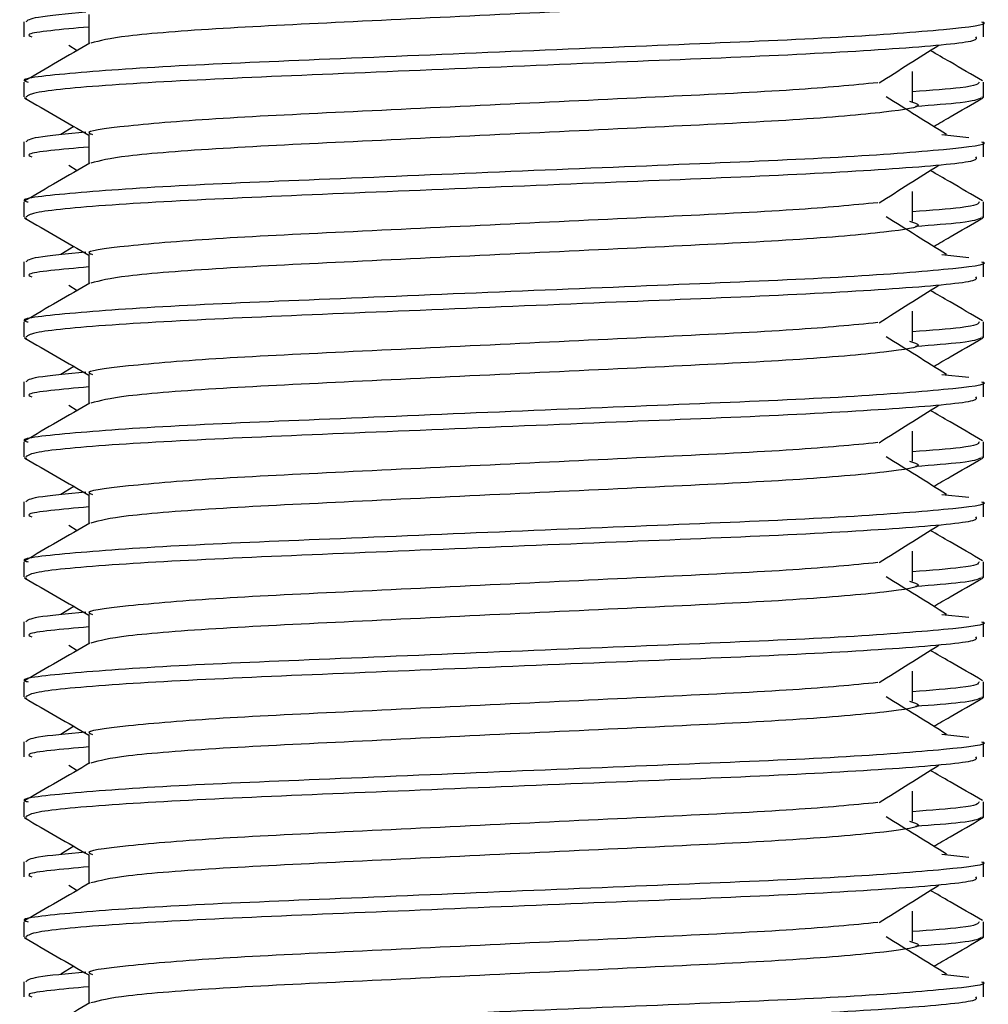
# Model space of a CAD drawing. Header units: millimetres. Extents: x 0 to 420, y 0 to 297.
# Tile 13 of 48: x 87.47 to 88.73, y 192.61 to 193.89. Entities that reach past the tile are written whole.
import ezdxf

# ---------------------------------------------------------------- set-up
doc = ezdxf.new("R2010")
doc.units = ezdxf.units.MM

msp = doc.modelspace()

# ---------------------------------------------------------------- linework, layer by layer
at = {"color": 7, "linetype": 'Continuous', "lineweight": 25}
for p, q in [((87.56184, 193.8948), (87.56184, 193.85682)), ((87.47765, 193.88515), (87.47765, 193.8657)), ((88.7219, 193.8657), (88.7219, 193.88515)), ((87.53583, 193.85508), (87.54685, 193.84814)), ((88.62984, 193.78226), (88.62984, 193.82114)), ((87.47765, 193.80732), (87.47765, 193.78794)), ((88.7219, 193.78794), (88.7219, 193.80732)), ((87.47803, 193.78711), (87.48117, 193.78641)), ((88.71919, 193.78794), (88.72152, 193.78711)), ((87.54239, 193.74973), (87.52559, 193.73932)), ((87.56184, 193.73927), (87.56184, 193.70129)), ((88.6677, 193.73936), (88.70277, 193.73558)), ((87.47765, 193.72962), (87.47765, 193.71017)), ((88.7219, 193.71017), (88.7219, 193.72962)), ((87.53583, 193.69955), (87.54685, 193.69261)), ((88.62984, 193.62673), (88.62984, 193.66561)), ((87.47765, 193.65179), (87.47765, 193.63241)), ((88.7219, 193.63241), (88.7219, 193.65179)), ((87.47803, 193.63158), (87.48117, 193.63088)), ((88.71919, 193.63241), (88.72152, 193.63158)), ((87.54239, 193.5942), (87.52559, 193.58379)), ((87.56184, 193.58374), (87.56184, 193.54576)), ((88.6677, 193.58383), (88.70277, 193.58005)), ((87.47765, 193.57408), (87.47765, 193.55464)), ((88.7219, 193.55464), (88.7219, 193.57408)), ((87.53583, 193.54402), (87.54685, 193.53708)), ((88.62984, 193.4712), (88.62984, 193.51008)), ((87.47765, 193.49626), (87.47765, 193.47688)), ((88.7219, 193.47688), (88.7219, 193.49626)), ((87.47803, 193.47605), (87.48117, 193.47535)), ((88.71919, 193.47688), (88.72152, 193.47605)), ((87.54239, 193.43867), (87.52559, 193.42826)), ((87.47765, 193.41855), (87.47765, 193.39911)), ((87.56184, 193.42821), (87.56184, 193.39023)), ((88.6677, 193.4283), (88.70277, 193.42452)), ((88.7219, 193.39911), (88.7219, 193.41855)), ((87.53583, 193.38849), (87.54685, 193.38155)), ((88.62984, 193.31567), (88.62984, 193.35455)), ((87.47765, 193.34073), (87.47765, 193.32135)), ((88.7219, 193.32135), (88.7219, 193.34073)), ((87.47803, 193.32052), (87.48117, 193.31982)), ((88.71919, 193.32135), (88.72152, 193.32052)), ((87.54239, 193.28314), (87.52559, 193.27273)), ((87.47765, 193.26302), (87.47765, 193.24358)), ((87.56184, 193.27268), (87.56184, 193.23469)), ((88.6677, 193.27277), (88.70277, 193.26899)), ((88.7219, 193.24358), (88.7219, 193.26302)), ((87.53583, 193.23296), (87.54685, 193.22602)), ((88.62984, 193.16013), (88.62984, 193.19902)), ((87.47765, 193.1852), (87.47765, 193.16582)), ((88.7219, 193.16582), (88.7219, 193.1852)), ((87.47803, 193.16499), (87.48117, 193.16429)), ((88.71919, 193.16582), (88.72152, 193.16499)), ((87.54239, 193.12761), (87.52559, 193.1172)), ((87.56184, 193.11715), (87.56184, 193.07916)), ((88.6677, 193.11724), (88.70277, 193.11346)), ((87.47765, 193.10749), (87.47765, 193.08805)), ((88.7219, 193.08805), (88.7219, 193.10749)), ((87.53583, 193.07743), (87.54685, 193.07048)), ((88.62984, 193.0046), (88.62984, 193.04349)), ((87.47765, 193.02967), (87.47765, 193.01029)), ((88.7219, 193.01029), (88.7219, 193.02967)), ((87.47803, 193.00946), (87.48117, 193.00876)), ((88.71919, 193.01029), (88.72152, 193.00946)), ((87.54239, 192.97208), (87.52559, 192.96167)), ((87.56184, 192.96162), (87.56184, 192.92363)), ((88.6677, 192.96171), (88.70277, 192.95793)), ((87.47765, 192.95196), (87.47765, 192.93252)), ((88.7219, 192.93252), (88.7219, 192.95196)), ((87.53583, 192.9219), (87.54685, 192.91495)), ((88.62984, 192.84907), (88.62984, 192.88796)), ((87.47765, 192.87414), (87.47765, 192.85476)), ((88.7219, 192.85476), (88.7219, 192.87414)), ((88.71919, 192.85476), (88.72152, 192.85393)), ((87.47803, 192.85393), (87.48117, 192.85323)), ((87.54239, 192.81654), (87.52559, 192.80614)), ((87.56184, 192.80609), (87.56184, 192.7681)), ((88.6677, 192.80618), (88.70277, 192.8024)), ((87.47765, 192.79643), (87.47765, 192.77699)), ((88.7219, 192.77699), (88.7219, 192.79643)), ((87.53583, 192.76637), (87.54685, 192.75942)), ((88.62984, 192.69354), (88.62984, 192.73243)), ((87.47765, 192.71861), (87.47765, 192.69923)), ((88.7219, 192.69923), (88.7219, 192.71861)), ((87.47803, 192.6984), (87.48117, 192.6977)), ((88.71919, 192.69923), (88.72152, 192.6984)), ((87.54239, 192.66101), (87.52559, 192.65061)), ((87.56184, 192.65056), (87.56184, 192.61257)), ((88.6677, 192.65065), (88.70277, 192.64687)), ((87.47765, 192.6409), (87.47765, 192.62146)), ((88.7219, 192.62146), (88.7219, 192.6409))]:
    msp.add_line(p, q, dxfattribs=at)
for points, knots in [([(88.62559, 193.93786), (88.63132, 193.93621), (88.64753, 193.93155), (88.6027, 193.92386), (88.48594, 193.91359), (88.31146, 193.905), (88.10759, 193.89537), (87.90214, 193.88533), (87.72637, 193.87691), (87.59943, 193.86695), (87.57611, 193.86073), (87.56473, 193.85769)], [0, 0, 0, 0, 0.0638066, 0.1803218, 0.300081, 0.415215, 0.5333173, 0.6525337, 0.7671935, 0.8863835, 1, 1, 1, 1]), ([(87.55806, 193.89771), (87.53389, 193.89547), (87.48628, 193.89106), (87.48228, 193.8871), (87.48032, 193.88515)], [0, 0, 0, 0, 0.5078952, 1, 1, 1, 1]), ([(88.71924, 193.88515), (88.72008, 193.88487), (88.73018, 193.88158), (88.67867, 193.87526), (88.54706, 193.86498), (88.34445, 193.8564), (88.10868, 193.84677), (87.87189, 193.83673), (87.66543, 193.82829), (87.52898, 193.81827), (87.46797, 193.81127), (87.48156, 193.80778), (87.48338, 193.80732)], [0, 0, 0, 0, 0.0110241, 0.1311888, 0.2546953, 0.3734373, 0.495237, 0.6181845, 0.7364377, 0.859358, 0.981202, 1, 1, 1, 1]), ([(87.56184, 193.87861), (87.52654, 193.87544), (87.47613, 193.87091), (87.48531, 193.8669), (87.48806, 193.8657)], [0, 0, 0, 0, 0.7002075, 1, 1, 1, 1]), ([(88.71149, 193.8657), (88.71274, 193.86403), (88.71621, 193.85939), (88.62319, 193.85075), (88.45449, 193.84109), (88.23143, 193.83252), (87.99115, 193.82226), (87.76524, 193.81316), (87.58881, 193.80412), (87.49042, 193.79495), (87.48321, 193.78993), (87.48036, 193.78794)], [0, 0, 0, 0, 0.0687542, 0.1915913, 0.313424, 0.4320526, 0.5554842, 0.6757146, 0.7957061, 0.9191739, 1, 1, 1, 1]), ([(87.56343, 193.85774), (87.54937, 193.8496), (87.52124, 193.83331), (87.49311, 193.81703), (87.47904, 193.80889)], [0, 0, 0, 0, 0.499935, 1, 1, 1, 1]), ([(88.5865, 193.80637), (88.59935, 193.81449), (88.62506, 193.83073), (88.65084, 193.84696), (88.66373, 193.85508)], [0, 0, 0, 0, 0.4999896, 1, 1, 1, 1]), ([(88.72051, 193.80889), (88.70644, 193.81703), (88.68384, 193.83011), (88.66124, 193.8432), (88.65271, 193.84814)], [0, 0, 0, 0, 0.622406, 1, 1, 1, 1]), ([(88.58492, 193.80643), (88.55201, 193.80325), (88.48525, 193.7968), (88.31061, 193.78834), (88.10767, 193.77873), (87.90268, 193.76868), (87.72422, 193.76025), (87.60619, 193.75022), (87.55345, 193.74321), (87.56525, 193.73972), (87.56685, 193.73925)], [0, 0, 0, 0, 0.1340309, 0.2719374, 0.4133992, 0.5561955, 0.6935339, 0.8362986, 0.9778119, 1, 1, 1, 1]), ([(88.71617, 193.80732), (88.715, 193.8049), (88.71306, 193.8009), (88.65344, 193.79638), (88.62984, 193.79459)], [0, 0, 0, 0, 0.6042483, 1, 1, 1, 1]), ([(87.47891, 193.78646), (87.49298, 193.77832), (87.52062, 193.76233), (87.54826, 193.74633), (87.56184, 193.73847)], [0, 0, 0, 0, 0.5088672, 1, 1, 1, 1]), ([(88.67396, 193.73932), (88.66085, 193.74744), (88.63464, 193.76367), (88.60848, 193.77991), (88.59541, 193.78803)], [0, 0, 0, 0, 0.5000108, 1, 1, 1, 1]), ([(88.71838, 193.78641), (88.714, 193.78446), (88.70621, 193.781), (88.65553, 193.77714), (88.63341, 193.77545)], [0, 0, 0, 0, 0.56359851, 1, 1, 1, 1]), ([(88.65717, 193.74973), (88.66426, 193.75383), (88.68541, 193.76608), (88.70657, 193.77832), (88.72064, 193.78646)], [0, 0, 0, 0, 0.33518732, 1, 1, 1, 1]), ([(88.62559, 193.78233), (88.63132, 193.78068), (88.64753, 193.77602), (88.6027, 193.76833), (88.48594, 193.75806), (88.31146, 193.74947), (88.10759, 193.73984), (87.90214, 193.72979), (87.72637, 193.72138), (87.59943, 193.71142), (87.57611, 193.7052), (87.56473, 193.70216)], [0, 0, 0, 0, 0.0638066, 0.1803218, 0.300081, 0.415215, 0.5333173, 0.6525337, 0.7671935, 0.8863835, 1, 1, 1, 1]), ([(87.55806, 193.74218), (87.53389, 193.73994), (87.48628, 193.73553), (87.48228, 193.73157), (87.48032, 193.72962)], [0, 0, 0, 0, 0.5078952, 1, 1, 1, 1]), ([(88.71924, 193.72962), (88.72008, 193.72934), (88.73018, 193.72605), (88.67867, 193.71973), (88.54706, 193.70945), (88.34445, 193.70087), (88.10868, 193.69124), (87.87189, 193.6812), (87.66543, 193.67276), (87.52898, 193.66274), (87.46797, 193.65574), (87.48156, 193.65225), (87.48338, 193.65179)], [0, 0, 0, 0, 0.0110241, 0.1311888, 0.2546953, 0.3734373, 0.495237, 0.6181845, 0.7364377, 0.859358, 0.981202, 1, 1, 1, 1]), ([(87.56184, 193.72308), (87.52654, 193.71991), (87.47613, 193.71538), (87.48531, 193.71137), (87.48806, 193.71017)], [0, 0, 0, 0, 0.7002075, 1, 1, 1, 1]), ([(88.71149, 193.71017), (88.71274, 193.7085), (88.71621, 193.70386), (88.62319, 193.69522), (88.45449, 193.68556), (88.23143, 193.67699), (87.99115, 193.66673), (87.76524, 193.65763), (87.58881, 193.64859), (87.49042, 193.63942), (87.48321, 193.6344), (87.48036, 193.63241)], [0, 0, 0, 0, 0.0687542, 0.1915913, 0.313424, 0.4320526, 0.5554842, 0.6757146, 0.7957061, 0.9191739, 1, 1, 1, 1]), ([(87.56343, 193.70221), (87.54937, 193.69407), (87.52124, 193.67778), (87.49311, 193.6615), (87.47904, 193.65336)], [0, 0, 0, 0, 0.499935, 1, 1, 1, 1]), ([(88.5865, 193.65084), (88.59935, 193.65896), (88.62506, 193.6752), (88.65084, 193.69143), (88.66373, 193.69955)], [0, 0, 0, 0, 0.4999896, 1, 1, 1, 1]), ([(88.72051, 193.65336), (88.70644, 193.6615), (88.68384, 193.67458), (88.66124, 193.68767), (88.65271, 193.69261)], [0, 0, 0, 0, 0.622406, 1, 1, 1, 1]), ([(88.58492, 193.6509), (88.55201, 193.64772), (88.48525, 193.64126), (88.31061, 193.63281), (88.10767, 193.6232), (87.90268, 193.61315), (87.72422, 193.60472), (87.60619, 193.59469), (87.55345, 193.58768), (87.56525, 193.58419), (87.56685, 193.58372)], [0, 0, 0, 0, 0.1340309, 0.2719374, 0.4133992, 0.5561955, 0.6935339, 0.8362986, 0.9778119, 1, 1, 1, 1]), ([(88.71617, 193.65179), (88.715, 193.64937), (88.71306, 193.64537), (88.65344, 193.64085), (88.62984, 193.63906)], [0, 0, 0, 0, 0.6042483, 1, 1, 1, 1]), ([(87.47891, 193.63093), (87.49298, 193.62279), (87.52062, 193.6068), (87.54826, 193.5908), (87.56184, 193.58294)], [0, 0, 0, 0, 0.5088672, 1, 1, 1, 1]), ([(88.62559, 193.6268), (88.63132, 193.62515), (88.64753, 193.62049), (88.6027, 193.6128), (88.48594, 193.60253), (88.31146, 193.59394), (88.10759, 193.58431), (87.90214, 193.57426), (87.72637, 193.56585), (87.59943, 193.55588), (87.57611, 193.54966), (87.56473, 193.54663)], [0, 0, 0, 0, 0.0638066, 0.1803218, 0.300081, 0.415215, 0.5333173, 0.6525337, 0.7671935, 0.8863835, 1, 1, 1, 1]), ([(88.67396, 193.58379), (88.66085, 193.59191), (88.63464, 193.60814), (88.60848, 193.62438), (88.59541, 193.6325)], [0, 0, 0, 0, 0.5000108, 1, 1, 1, 1]), ([(88.71838, 193.63088), (88.714, 193.62893), (88.70621, 193.62547), (88.65553, 193.62161), (88.63341, 193.61992)], [0, 0, 0, 0, 0.56359851, 1, 1, 1, 1]), ([(88.65717, 193.5942), (88.66426, 193.5983), (88.68541, 193.61055), (88.70657, 193.62279), (88.72064, 193.63093)], [0, 0, 0, 0, 0.33518732, 1, 1, 1, 1]), ([(87.55806, 193.58665), (87.53389, 193.58441), (87.48628, 193.58), (87.48228, 193.57604), (87.48032, 193.57408)], [0, 0, 0, 0, 0.5078952, 1, 1, 1, 1]), ([(88.71924, 193.57408), (88.72008, 193.57381), (88.73018, 193.57052), (88.67867, 193.5642), (88.54706, 193.55392), (88.34445, 193.54534), (88.10868, 193.53571), (87.87189, 193.52567), (87.66543, 193.51723), (87.52898, 193.50721), (87.46797, 193.5002), (87.48156, 193.49672), (87.48338, 193.49626)], [0, 0, 0, 0, 0.0110241, 0.1311888, 0.2546953, 0.3734373, 0.495237, 0.6181845, 0.7364377, 0.859358, 0.981202, 1, 1, 1, 1]), ([(87.56184, 193.56755), (87.52654, 193.56438), (87.47613, 193.55985), (87.48531, 193.55584), (87.48806, 193.55464)], [0, 0, 0, 0, 0.7002075, 1, 1, 1, 1]), ([(87.56343, 193.54668), (87.54937, 193.53854), (87.52124, 193.52225), (87.49311, 193.50597), (87.47904, 193.49783)], [0, 0, 0, 0, 0.499935, 1, 1, 1, 1]), ([(88.71149, 193.55464), (88.71274, 193.55297), (88.71621, 193.54833), (88.62319, 193.53969), (88.45449, 193.53003), (88.23143, 193.52146), (87.99115, 193.5112), (87.76524, 193.5021), (87.58881, 193.49306), (87.49042, 193.48389), (87.48321, 193.47887), (87.48036, 193.47688)], [0, 0, 0, 0, 0.0687542, 0.1915913, 0.313424, 0.4320526, 0.5554842, 0.6757146, 0.7957061, 0.9191739, 1, 1, 1, 1]), ([(88.5865, 193.49531), (88.59935, 193.50343), (88.62506, 193.51967), (88.65084, 193.5359), (88.66373, 193.54402)], [0, 0, 0, 0, 0.4999896, 1, 1, 1, 1]), ([(88.72051, 193.49783), (88.70644, 193.50597), (88.68384, 193.51905), (88.66124, 193.53214), (88.65271, 193.53708)], [0, 0, 0, 0, 0.622406, 1, 1, 1, 1]), ([(88.58492, 193.49537), (88.55201, 193.49219), (88.48525, 193.48573), (88.31061, 193.47728), (88.10767, 193.46767), (87.90268, 193.45762), (87.72422, 193.44919), (87.60619, 193.43916), (87.55345, 193.43215), (87.56525, 193.42866), (87.56685, 193.42819)], [0, 0, 0, 0, 0.1340309, 0.2719374, 0.4133992, 0.5561955, 0.6935339, 0.8362986, 0.9778119, 1, 1, 1, 1]), ([(88.71617, 193.49626), (88.715, 193.49384), (88.71306, 193.48984), (88.65344, 193.48532), (88.62984, 193.48353)], [0, 0, 0, 0, 0.6042483, 1, 1, 1, 1]), ([(87.47891, 193.4754), (87.49298, 193.46726), (87.52062, 193.45127), (87.54826, 193.43527), (87.56184, 193.42741)], [0, 0, 0, 0, 0.5088672, 1, 1, 1, 1]), ([(88.62559, 193.47127), (88.63132, 193.46962), (88.64753, 193.46496), (88.6027, 193.45727), (88.48594, 193.447), (88.31146, 193.43841), (88.10759, 193.42878), (87.90214, 193.41873), (87.72637, 193.41032), (87.59943, 193.40035), (87.57611, 193.39413), (87.56473, 193.3911)], [0, 0, 0, 0, 0.0638066, 0.1803218, 0.300081, 0.415215, 0.5333173, 0.6525337, 0.7671935, 0.8863835, 1, 1, 1, 1]), ([(88.67396, 193.42826), (88.66085, 193.43638), (88.63464, 193.45261), (88.60848, 193.46885), (88.59541, 193.47697)], [0, 0, 0, 0, 0.5000108, 1, 1, 1, 1]), ([(88.71838, 193.47535), (88.714, 193.4734), (88.70621, 193.46994), (88.65553, 193.46608), (88.63341, 193.46439)], [0, 0, 0, 0, 0.56359851, 1, 1, 1, 1]), ([(88.65717, 193.43867), (88.66426, 193.44277), (88.68541, 193.45502), (88.70657, 193.46726), (88.72064, 193.4754)], [0, 0, 0, 0, 0.3351873, 1, 1, 1, 1]), ([(87.55806, 193.43112), (87.53389, 193.42888), (87.48628, 193.42447), (87.48228, 193.42051), (87.48032, 193.41855)], [0, 0, 0, 0, 0.5078952, 1, 1, 1, 1]), ([(88.71924, 193.41855), (88.72008, 193.41828), (88.73018, 193.41499), (88.67867, 193.40867), (88.54706, 193.39839), (88.34445, 193.38981), (88.10868, 193.38018), (87.87189, 193.37013), (87.66543, 193.3617), (87.52898, 193.35168), (87.46797, 193.34467), (87.48156, 193.34119), (87.48338, 193.34073)], [0, 0, 0, 0, 0.0110241, 0.1311888, 0.2546953, 0.3734373, 0.495237, 0.6181845, 0.7364377, 0.859358, 0.981202, 1, 1, 1, 1]), ([(87.56184, 193.41202), (87.52654, 193.40885), (87.47613, 193.40432), (87.48531, 193.40031), (87.48806, 193.39911)], [0, 0, 0, 0, 0.7002075, 1, 1, 1, 1]), ([(87.56343, 193.39115), (87.54937, 193.38301), (87.52124, 193.36672), (87.49311, 193.35044), (87.47904, 193.3423)], [0, 0, 0, 0, 0.499935, 1, 1, 1, 1]), ([(88.71149, 193.39911), (88.71274, 193.39744), (88.71621, 193.3928), (88.62319, 193.38416), (88.45449, 193.3745), (88.23143, 193.36593), (87.99115, 193.35567), (87.76524, 193.34657), (87.58881, 193.33753), (87.49042, 193.32836), (87.48321, 193.32334), (87.48036, 193.32135)], [0, 0, 0, 0, 0.06875415, 0.19159131, 0.31342403, 0.43205259, 0.55548424, 0.67571462, 0.79570609, 0.91917386, 1, 1, 1, 1]), ([(88.5865, 193.33978), (88.59935, 193.3479), (88.62506, 193.36414), (88.65084, 193.38037), (88.66373, 193.38849)], [0, 0, 0, 0, 0.4999896, 1, 1, 1, 1]), ([(88.72051, 193.3423), (88.70644, 193.35044), (88.68384, 193.36352), (88.66124, 193.37661), (88.65271, 193.38155)], [0, 0, 0, 0, 0.622406, 1, 1, 1, 1]), ([(88.58492, 193.33984), (88.55201, 193.33666), (88.48525, 193.3302), (88.31061, 193.32175), (88.10767, 193.31213), (87.90268, 193.30209), (87.72422, 193.29366), (87.60619, 193.28363), (87.55345, 193.27662), (87.56525, 193.27313), (87.56685, 193.27266)], [0, 0, 0, 0, 0.1340309, 0.2719374, 0.4133992, 0.5561955, 0.6935339, 0.8362986, 0.9778119, 1, 1, 1, 1]), ([(88.71617, 193.34073), (88.715, 193.33831), (88.71306, 193.33431), (88.65344, 193.32979), (88.62984, 193.328)], [0, 0, 0, 0, 0.6042483, 1, 1, 1, 1]), ([(87.47891, 193.31987), (87.49298, 193.31173), (87.52062, 193.29574), (87.54826, 193.27974), (87.56184, 193.27188)], [0, 0, 0, 0, 0.50886722, 1, 1, 1, 1]), ([(88.62559, 193.31574), (88.63132, 193.31409), (88.64753, 193.30943), (88.6027, 193.30174), (88.48594, 193.29147), (88.31146, 193.28288), (88.10759, 193.27325), (87.90214, 193.2632), (87.72637, 193.25479), (87.59943, 193.24482), (87.57611, 193.2386), (87.56473, 193.23557)], [0, 0, 0, 0, 0.0638066, 0.1803218, 0.300081, 0.415215, 0.5333173, 0.6525337, 0.7671935, 0.8863835, 1, 1, 1, 1]), ([(88.67396, 193.27273), (88.66085, 193.28085), (88.63464, 193.29708), (88.60848, 193.31332), (88.59541, 193.32144)], [0, 0, 0, 0, 0.5000108, 1, 1, 1, 1]), ([(88.71838, 193.31982), (88.714, 193.31787), (88.70621, 193.31441), (88.65553, 193.31055), (88.63341, 193.30886)], [0, 0, 0, 0, 0.56359851, 1, 1, 1, 1]), ([(88.65717, 193.28314), (88.66426, 193.28724), (88.68541, 193.29949), (88.70657, 193.31173), (88.72064, 193.31987)], [0, 0, 0, 0, 0.3351873, 1, 1, 1, 1]), ([(88.71924, 193.26302), (88.72008, 193.26275), (88.73018, 193.25946), (88.67867, 193.25314), (88.54706, 193.24286), (88.34445, 193.23428), (88.10868, 193.22465), (87.87189, 193.2146), (87.66543, 193.20617), (87.52898, 193.19615), (87.46797, 193.18914), (87.48156, 193.18566), (87.48338, 193.1852)], [0, 0, 0, 0, 0.0110241, 0.1311888, 0.2546953, 0.3734373, 0.495237, 0.6181845, 0.7364377, 0.859358, 0.981202, 1, 1, 1, 1]), ([(87.55806, 193.27559), (87.53389, 193.27335), (87.48628, 193.26894), (87.48228, 193.26498), (87.48032, 193.26302)], [0, 0, 0, 0, 0.5078952, 1, 1, 1, 1]), ([(87.56184, 193.25649), (87.52654, 193.25332), (87.47613, 193.24879), (87.48531, 193.24478), (87.48806, 193.24358)], [0, 0, 0, 0, 0.7002075, 1, 1, 1, 1]), ([(88.71149, 193.24358), (88.71274, 193.24191), (88.71621, 193.23727), (88.62319, 193.22863), (88.45449, 193.21897), (88.23143, 193.2104), (87.99115, 193.20014), (87.76524, 193.19104), (87.58881, 193.182), (87.49042, 193.17283), (87.48321, 193.16781), (87.48036, 193.16582)], [0, 0, 0, 0, 0.06875415, 0.19159131, 0.31342403, 0.43205259, 0.55548424, 0.67571462, 0.79570609, 0.91917386, 1, 1, 1, 1]), ([(87.56343, 193.23562), (87.54937, 193.22748), (87.52124, 193.21119), (87.49311, 193.19491), (87.47904, 193.18677)], [0, 0, 0, 0, 0.49993496, 1, 1, 1, 1]), ([(88.5865, 193.18425), (88.59935, 193.19237), (88.62506, 193.20861), (88.65084, 193.22484), (88.66373, 193.23296)], [0, 0, 0, 0, 0.4999896, 1, 1, 1, 1]), ([(88.72051, 193.18677), (88.70644, 193.19491), (88.68384, 193.20799), (88.66124, 193.22107), (88.65271, 193.22602)], [0, 0, 0, 0, 0.622406, 1, 1, 1, 1]), ([(88.58492, 193.18431), (88.55201, 193.18113), (88.48525, 193.17467), (88.31061, 193.16622), (88.10767, 193.1566), (87.90268, 193.14656), (87.72422, 193.13813), (87.60619, 193.1281), (87.55345, 193.12109), (87.56525, 193.1176), (87.56685, 193.11713)], [0, 0, 0, 0, 0.1340309, 0.2719374, 0.4133992, 0.5561955, 0.6935339, 0.8362986, 0.9778119, 1, 1, 1, 1]), ([(88.71617, 193.1852), (88.715, 193.18278), (88.71306, 193.17878), (88.65344, 193.17426), (88.62984, 193.17247)], [0, 0, 0, 0, 0.6042483, 1, 1, 1, 1]), ([(87.47891, 193.16434), (87.49298, 193.1562), (87.52062, 193.14021), (87.54826, 193.1242), (87.56184, 193.11635)], [0, 0, 0, 0, 0.5088672, 1, 1, 1, 1]), ([(88.67396, 193.1172), (88.66085, 193.12532), (88.63464, 193.14155), (88.60848, 193.15779), (88.59541, 193.16591)], [0, 0, 0, 0, 0.5000108, 1, 1, 1, 1]), ([(88.71838, 193.16429), (88.714, 193.16234), (88.70621, 193.15888), (88.65553, 193.15502), (88.63341, 193.15333)], [0, 0, 0, 0, 0.56359851, 1, 1, 1, 1]), ([(88.65717, 193.12761), (88.66426, 193.13171), (88.68541, 193.14396), (88.70657, 193.1562), (88.72064, 193.16434)], [0, 0, 0, 0, 0.3351873, 1, 1, 1, 1]), ([(88.62559, 193.16021), (88.63132, 193.15856), (88.64753, 193.1539), (88.6027, 193.14621), (88.48594, 193.13594), (88.31146, 193.12735), (88.10759, 193.11772), (87.90214, 193.10767), (87.72637, 193.09926), (87.59943, 193.08929), (87.57611, 193.08307), (87.56473, 193.08004)], [0, 0, 0, 0, 0.0638066, 0.1803218, 0.300081, 0.415215, 0.5333173, 0.6525337, 0.7671935, 0.8863835, 1, 1, 1, 1]), ([(87.55806, 193.12006), (87.53389, 193.11782), (87.48628, 193.11341), (87.48228, 193.10945), (87.48032, 193.10749)], [0, 0, 0, 0, 0.5078952, 1, 1, 1, 1]), ([(88.71924, 193.10749), (88.72008, 193.10722), (88.73018, 193.10393), (88.67867, 193.09761), (88.54706, 193.08733), (88.34445, 193.07875), (88.10868, 193.06912), (87.87189, 193.05907), (87.66543, 193.05064), (87.52898, 193.04062), (87.46797, 193.03361), (87.48156, 193.03013), (87.48338, 193.02967)], [0, 0, 0, 0, 0.0110241, 0.1311888, 0.2546953, 0.3734373, 0.495237, 0.6181845, 0.7364377, 0.859358, 0.981202, 1, 1, 1, 1]), ([(87.56184, 193.10096), (87.52654, 193.09779), (87.47613, 193.09326), (87.48531, 193.08925), (87.48806, 193.08805)], [0, 0, 0, 0, 0.7002075, 1, 1, 1, 1]), ([(88.71149, 193.08805), (88.71274, 193.08638), (88.71621, 193.08174), (88.62319, 193.0731), (88.45449, 193.06344), (88.23143, 193.05487), (87.99115, 193.04461), (87.76524, 193.03551), (87.58881, 193.02647), (87.49042, 193.0173), (87.48321, 193.01227), (87.48036, 193.01029)], [0, 0, 0, 0, 0.06875415, 0.19159131, 0.31342403, 0.43205259, 0.55548424, 0.67571462, 0.79570609, 0.91917386, 1, 1, 1, 1]), ([(87.56343, 193.08009), (87.54937, 193.07195), (87.52124, 193.05566), (87.49311, 193.03938), (87.47904, 193.03124)], [0, 0, 0, 0, 0.499935, 1, 1, 1, 1]), ([(88.5865, 193.02872), (88.59935, 193.03684), (88.62506, 193.05308), (88.65084, 193.06931), (88.66373, 193.07743)], [0, 0, 0, 0, 0.4999896, 1, 1, 1, 1]), ([(88.72051, 193.03124), (88.70644, 193.03938), (88.68384, 193.05246), (88.66124, 193.06554), (88.65271, 193.07048)], [0, 0, 0, 0, 0.622406, 1, 1, 1, 1]), ([(88.58492, 193.02878), (88.55201, 193.0256), (88.48525, 193.01914), (88.31061, 193.01069), (88.10767, 193.00107), (87.90268, 192.99103), (87.72422, 192.9826), (87.60619, 192.97257), (87.55345, 192.96556), (87.56525, 192.96207), (87.56685, 192.9616)], [0, 0, 0, 0, 0.1340309, 0.2719374, 0.4133992, 0.5561955, 0.6935339, 0.8362986, 0.9778119, 1, 1, 1, 1]), ([(88.71617, 193.02967), (88.715, 193.02725), (88.71306, 193.02325), (88.65344, 193.01873), (88.62984, 193.01694)], [0, 0, 0, 0, 0.6042483, 1, 1, 1, 1]), ([(87.47891, 193.00881), (87.49298, 193.00067), (87.52062, 192.98467), (87.54826, 192.96867), (87.56184, 192.96082)], [0, 0, 0, 0, 0.5088672, 1, 1, 1, 1]), ([(88.67396, 192.96167), (88.66085, 192.96979), (88.63464, 192.98602), (88.60848, 193.00226), (88.59541, 193.01038)], [0, 0, 0, 0, 0.5000108, 1, 1, 1, 1]), ([(88.71838, 193.00876), (88.714, 193.00681), (88.70621, 193.00335), (88.65553, 192.99949), (88.63341, 192.9978)], [0, 0, 0, 0, 0.56359851, 1, 1, 1, 1]), ([(88.65717, 192.97208), (88.66426, 192.97618), (88.68541, 192.98843), (88.70657, 193.00067), (88.72064, 193.00881)], [0, 0, 0, 0, 0.3351873, 1, 1, 1, 1]), ([(88.62559, 193.00468), (88.63132, 193.00303), (88.64753, 192.99837), (88.6027, 192.99068), (88.48594, 192.98041), (88.31146, 192.97182), (88.10759, 192.96219), (87.90214, 192.95214), (87.72637, 192.94373), (87.59943, 192.93376), (87.57611, 192.92754), (87.56473, 192.92451)], [0, 0, 0, 0, 0.0638066, 0.1803218, 0.300081, 0.415215, 0.5333173, 0.6525337, 0.7671935, 0.8863835, 1, 1, 1, 1]), ([(87.55806, 192.96453), (87.53389, 192.96229), (87.48628, 192.95788), (87.48228, 192.95392), (87.48032, 192.95196)], [0, 0, 0, 0, 0.5078952, 1, 1, 1, 1]), ([(88.71924, 192.95196), (88.72008, 192.95169), (88.73018, 192.9484), (88.67867, 192.94208), (88.54706, 192.9318), (88.34445, 192.92321), (88.10868, 192.91359), (87.87189, 192.90354), (87.66543, 192.89511), (87.52898, 192.88508), (87.46797, 192.87808), (87.48156, 192.8746), (87.48338, 192.87414)], [0, 0, 0, 0, 0.0110241, 0.1311888, 0.2546953, 0.3734373, 0.495237, 0.6181845, 0.7364377, 0.859358, 0.981202, 1, 1, 1, 1]), ([(87.56184, 192.94543), (87.52654, 192.94226), (87.47613, 192.93773), (87.48531, 192.93372), (87.48806, 192.93252)], [0, 0, 0, 0, 0.7002075, 1, 1, 1, 1]), ([(88.71149, 192.93252), (88.71274, 192.93085), (88.71621, 192.92621), (88.62319, 192.91757), (88.45449, 192.90791), (88.23143, 192.89934), (87.99115, 192.88908), (87.76524, 192.87998), (87.58881, 192.87094), (87.49042, 192.86177), (87.48321, 192.85674), (87.48036, 192.85476)], [0, 0, 0, 0, 0.06875415, 0.19159131, 0.31342403, 0.43205259, 0.55548424, 0.67571462, 0.79570609, 0.91917386, 1, 1, 1, 1]), ([(87.56343, 192.92456), (87.54937, 192.91642), (87.52124, 192.90013), (87.49311, 192.88385), (87.47904, 192.87571)], [0, 0, 0, 0, 0.499935, 1, 1, 1, 1]), ([(88.5865, 192.87319), (88.59935, 192.88131), (88.62506, 192.89755), (88.65084, 192.91378), (88.66373, 192.9219)], [0, 0, 0, 0, 0.4999896, 1, 1, 1, 1]), ([(88.72051, 192.87571), (88.70644, 192.88385), (88.68384, 192.89693), (88.66124, 192.91001), (88.65271, 192.91495)], [0, 0, 0, 0, 0.622406, 1, 1, 1, 1]), ([(88.58492, 192.87325), (88.55201, 192.87007), (88.48525, 192.86361), (88.31061, 192.85516), (88.10767, 192.84554), (87.90268, 192.8355), (87.72422, 192.82707), (87.60619, 192.81704), (87.55345, 192.81003), (87.56525, 192.80654), (87.56685, 192.80607)], [0, 0, 0, 0, 0.1340309, 0.2719374, 0.4133992, 0.5561955, 0.6935339, 0.8362986, 0.9778119, 1, 1, 1, 1]), ([(88.71617, 192.87414), (88.715, 192.87172), (88.71306, 192.86772), (88.65344, 192.8632), (88.62984, 192.86141)], [0, 0, 0, 0, 0.6042483, 1, 1, 1, 1]), ([(88.67396, 192.80614), (88.66085, 192.81426), (88.63464, 192.83049), (88.60848, 192.84673), (88.59541, 192.85485)], [0, 0, 0, 0, 0.5000108, 1, 1, 1, 1]), ([(87.47891, 192.85328), (87.49298, 192.84514), (87.52062, 192.82914), (87.54826, 192.81314), (87.56184, 192.80529)], [0, 0, 0, 0, 0.5088672, 1, 1, 1, 1]), ([(88.62559, 192.84915), (88.63132, 192.8475), (88.64753, 192.84284), (88.6027, 192.83515), (88.48594, 192.82488), (88.31146, 192.81629), (88.10759, 192.80666), (87.90214, 192.79661), (87.72637, 192.7882), (87.59943, 192.77823), (87.57611, 192.77201), (87.56473, 192.76898)], [0, 0, 0, 0, 0.0638066, 0.1803218, 0.300081, 0.415215, 0.5333173, 0.6525337, 0.7671935, 0.8863835, 1, 1, 1, 1]), ([(88.71838, 192.85323), (88.714, 192.85128), (88.70621, 192.84782), (88.65553, 192.84396), (88.63341, 192.84227)], [0, 0, 0, 0, 0.56359851, 1, 1, 1, 1]), ([(88.65717, 192.81654), (88.66426, 192.82065), (88.68541, 192.8329), (88.70657, 192.84514), (88.72064, 192.85328)], [0, 0, 0, 0, 0.3351873, 1, 1, 1, 1]), ([(87.55806, 192.809), (87.53389, 192.80676), (87.48628, 192.80235), (87.48228, 192.79839), (87.48032, 192.79643)], [0, 0, 0, 0, 0.5078952, 1, 1, 1, 1]), ([(88.71924, 192.79643), (88.72008, 192.79616), (88.73018, 192.79287), (88.67867, 192.78654), (88.54706, 192.77627), (88.34445, 192.76768), (88.10868, 192.75805), (87.87189, 192.74801), (87.66543, 192.73958), (87.52898, 192.72955), (87.46797, 192.72255), (87.48156, 192.71907), (87.48338, 192.71861)], [0, 0, 0, 0, 0.0110241, 0.1311888, 0.2546953, 0.3734373, 0.495237, 0.6181845, 0.7364377, 0.859358, 0.981202, 1, 1, 1, 1]), ([(87.56184, 192.7899), (87.52654, 192.78673), (87.47613, 192.7822), (87.48531, 192.77819), (87.48806, 192.77699)], [0, 0, 0, 0, 0.7002075, 1, 1, 1, 1]), ([(87.56343, 192.76903), (87.54937, 192.76089), (87.52124, 192.7446), (87.49311, 192.72832), (87.47904, 192.72018)], [0, 0, 0, 0, 0.499935, 1, 1, 1, 1]), ([(88.71149, 192.77699), (88.71274, 192.77532), (88.71621, 192.77068), (88.62319, 192.76204), (88.45449, 192.75238), (88.23143, 192.74381), (87.99115, 192.73355), (87.76524, 192.72445), (87.58881, 192.71541), (87.49042, 192.70624), (87.48321, 192.70121), (87.48036, 192.69923)], [0, 0, 0, 0, 0.06875415, 0.19159131, 0.31342403, 0.43205259, 0.55548424, 0.67571462, 0.79570609, 0.91917386, 1, 1, 1, 1]), ([(88.5865, 192.71766), (88.59935, 192.72578), (88.62506, 192.74202), (88.65084, 192.75825), (88.66373, 192.76637)], [0, 0, 0, 0, 0.4999896, 1, 1, 1, 1]), ([(88.72051, 192.72018), (88.70644, 192.72832), (88.68384, 192.7414), (88.66124, 192.75448), (88.65271, 192.75942)], [0, 0, 0, 0, 0.622406, 1, 1, 1, 1]), ([(88.58492, 192.71772), (88.55201, 192.71454), (88.48525, 192.70808), (88.31061, 192.69963), (88.10767, 192.69001), (87.90268, 192.67997), (87.72422, 192.67154), (87.60619, 192.66151), (87.55345, 192.6545), (87.56525, 192.65101), (87.56685, 192.65054)], [0, 0, 0, 0, 0.1340309, 0.2719374, 0.4133992, 0.5561955, 0.6935339, 0.8362986, 0.9778119, 1, 1, 1, 1]), ([(88.71617, 192.71861), (88.715, 192.71619), (88.71306, 192.71219), (88.65344, 192.70767), (88.62984, 192.70588)], [0, 0, 0, 0, 0.6042483, 1, 1, 1, 1]), ([(87.47891, 192.69775), (87.49298, 192.68961), (87.52062, 192.67361), (87.54826, 192.65761), (87.56184, 192.64976)], [0, 0, 0, 0, 0.5088672, 1, 1, 1, 1]), ([(88.62559, 192.69362), (88.63132, 192.69197), (88.64753, 192.68731), (88.6027, 192.67962), (88.48594, 192.66935), (88.31146, 192.66076), (88.10759, 192.65113), (87.90214, 192.64108), (87.72637, 192.63267), (87.59943, 192.6227), (87.57611, 192.61648), (87.56473, 192.61345)], [0, 0, 0, 0, 0.0638066, 0.1803218, 0.300081, 0.415215, 0.5333173, 0.6525337, 0.7671935, 0.8863835, 1, 1, 1, 1]), ([(88.67396, 192.65061), (88.66085, 192.65873), (88.63464, 192.67496), (88.60848, 192.6912), (88.59541, 192.69932)], [0, 0, 0, 0, 0.50001084, 1, 1, 1, 1]), ([(88.71838, 192.6977), (88.714, 192.69575), (88.70621, 192.69229), (88.65553, 192.68843), (88.63341, 192.68674)], [0, 0, 0, 0, 0.56359851, 1, 1, 1, 1]), ([(88.65717, 192.66101), (88.66426, 192.66512), (88.68541, 192.67737), (88.70657, 192.68961), (88.72064, 192.69775)], [0, 0, 0, 0, 0.3351873, 1, 1, 1, 1]), ([(87.55806, 192.65347), (87.53389, 192.65123), (87.48628, 192.64682), (87.48228, 192.64286), (87.48032, 192.6409)], [0, 0, 0, 0, 0.5078952, 1, 1, 1, 1]), ([(88.71924, 192.6409), (88.72008, 192.64063), (88.73018, 192.63734), (88.67867, 192.63101), (88.54706, 192.62074), (88.34445, 192.61215), (88.10868, 192.60252), (87.87189, 192.59248), (87.66543, 192.58405), (87.52898, 192.57402), (87.46797, 192.56702), (87.48156, 192.56354), (87.48338, 192.56308)], [0, 0, 0, 0, 0.0110241, 0.1311888, 0.2546953, 0.3734373, 0.495237, 0.6181845, 0.7364377, 0.859358, 0.981202, 1, 1, 1, 1]), ([(87.56184, 192.63437), (87.52654, 192.6312), (87.47613, 192.62667), (87.48531, 192.62266), (87.48806, 192.62146)], [0, 0, 0, 0, 0.7002075, 1, 1, 1, 1]), ([(87.56343, 192.6135), (87.54937, 192.60536), (87.52124, 192.58907), (87.49311, 192.57279), (87.47904, 192.56465)], [0, 0, 0, 0, 0.499935, 1, 1, 1, 1]), ([(88.71149, 192.62146), (88.71274, 192.61979), (88.71621, 192.61515), (88.62319, 192.60651), (88.45449, 192.59685), (88.23143, 192.58828), (87.99115, 192.57802), (87.76524, 192.56891), (87.58881, 192.55988), (87.49042, 192.55071), (87.48321, 192.54568), (87.48036, 192.5437)], [0, 0, 0, 0, 0.06875415, 0.19159131, 0.31342403, 0.43205259, 0.55548424, 0.67571462, 0.79570609, 0.91917386, 1, 1, 1, 1])]:
    msp.add_open_spline(points, degree=3, knots=knots, dxfattribs=at)

doc.saveas('drawing.dxf')
